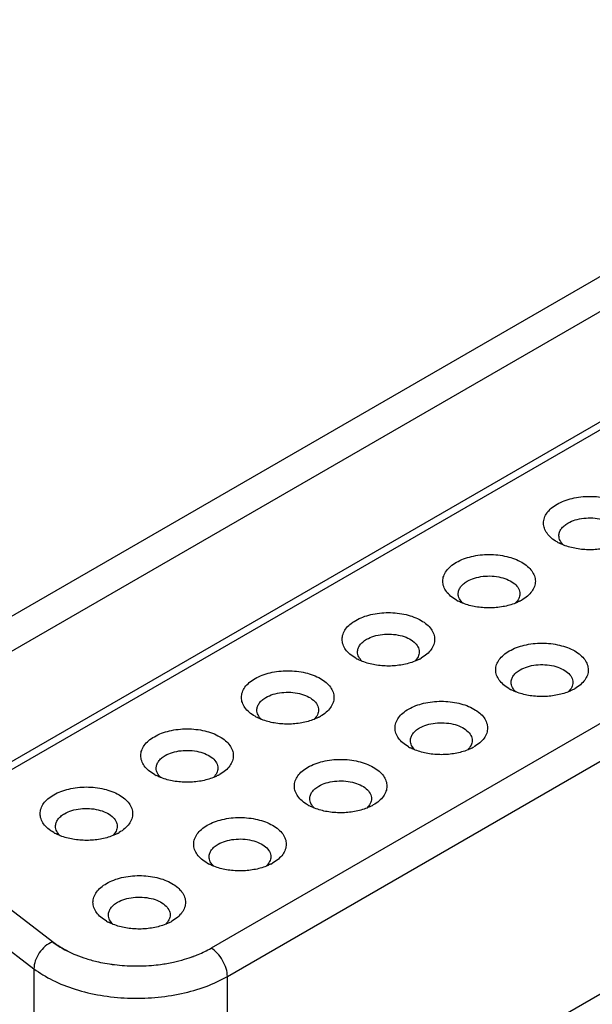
# Paper-space layout '61767N-2-A-2_1_1' of a CAD drawing. Header units: millimetres. Extents: x 0 to 594, y 1 to 420.
# Tile 63 of 222: x 270.59 to 273.93, y 110.11 to 115.86. Entities that reach past the tile are written whole.
import ezdxf

# ---------------------------------------------------------------- set-up
doc = ezdxf.new("R2010")
doc.units = ezdxf.units.MM
doc.header["$LTSCALE"] = 32.67
for name, color, linetype in [('61756N-0_DXF_CONTINUOUS_LINE', 7, 'CONTINUOUS'), ('618015231321DXF_CONTINUOUS_LINE', 7, 'CONTINUOUS'), ('61852N-1_DXF_CONTINUOUS_LINE', 7, 'CONTINUOUS')]:
    doc.layers.add(name, color=color, linetype=linetype)

psp = doc.layouts.new('61767N-2-A-2_1_1')

# ---------------------------------------------------------------- linework, layer by layer
at = {"layer": '61756N-0_DXF_CONTINUOUS_LINE', "color": 7, "linetype": 'Continuous'}
psp.add_line((276.0644, 111.3784), (271.9066, 108.9779), dxfattribs=at)
at = {"layer": '618015231321DXF_CONTINUOUS_LINE', "color": 6, "linetype": 'Continuous'}
psp.add_line((274.224, 113.656), (270.2391, 111.3554), dxfattribs=at)
at = {"layer": '618015231321DXF_CONTINUOUS_LINE', "color": 2, "linetype": 'Continuous'}
for p, q in [((274.2915, 113.6494), (270.3066, 111.3487)), ((275.8629, 112.842), (271.7051, 110.4415)), ((270.7791, 110.4789), (270.2503, 110.884))]:
    psp.add_line(p, q, dxfattribs=at)
at = {"layer": '618015231321DXF_CONTINUOUS_LINE', "color": 9, "linetype": 'Continuous'}
for p, q in [((271.8006, 110.2762), (275.9583, 112.6766)), ((270.1425, 110.7268), (270.6713, 110.3217)), ((270.6713, 110.3217), (270.6713, 108.9623)), ((271.8006, 108.9301), (271.8006, 110.2762))]:
    psp.add_line(p, q, dxfattribs=at)
at = {"layer": '618015231321DXF_CONTINUOUS_LINE', "color": 6, "linetype": 'Continuous'}
for centre, radius, start, end in [((273.8573, 113.0426), 0.2655, 240.01461, 242.58992), ((273.2697, 112.7033), 0.2655, 240.01461, 242.58992), ((273.3878, 112.7004), 0.2622, 297.52818, 299.98225), ((272.6821, 112.3641), 0.2655, 240.01461, 242.58992), ((272.8002, 112.3612), 0.2622, 297.52818, 299.98225), ((273.5783, 112.1859), 0.2655, 240.01461, 242.58992), ((273.6964, 112.183), 0.2622, 297.52818, 299.98225), ((272.0945, 112.0248), 0.2655, 240.01461, 242.58992), ((272.2126, 112.0219), 0.2622, 297.52818, 299.98225), ((272.9907, 111.8466), 0.2655, 240.01461, 242.58992), ((273.1088, 111.8437), 0.2622, 297.52818, 299.98225), ((271.5069, 111.6856), 0.2655, 240.01461, 242.58992), ((271.625, 111.6827), 0.2622, 297.52818, 299.98225), ((272.4031, 111.5074), 0.2655, 240.01461, 242.58992), ((272.5212, 111.5045), 0.2622, 297.52818, 299.98225), ((270.9193, 111.3463), 0.2655, 240.01461, 242.58992), ((271.0374, 111.3434), 0.2622, 297.52818, 299.98225), ((271.8155, 111.1681), 0.2655, 240.01461, 242.58992), ((271.9336, 111.1652), 0.2622, 297.52818, 299.98225), ((271.2279, 110.8289), 0.2655, 240.01461, 242.58992), ((271.346, 110.826), 0.2622, 297.52818, 299.98225)]:
    psp.add_arc(centre, radius, start, end, dxfattribs=at)
at = {"layer": '618015231321DXF_CONTINUOUS_LINE', "color": 2, "linetype": 'Continuous'}
for centre, radius, start, end in [((271.178, 111.047), 0.6959, 243.63108, 247.92813), ((271.1717, 111.0331), 0.6806, 243.58308, 247.9764), ((271.2131, 111.1355), 0.791, 247.97955, 252.6313), ((271.2077, 111.1203), 0.775, 247.93147, 252.67974), ((271.2424, 111.2318), 0.8918, 252.67966, 257.40411), ((271.238, 111.2154), 0.8748, 252.63402, 257.45006), ((271.2575, 111.2991), 0.9608, 257.40319, 260.45957), ((271.256, 111.2913), 0.9528, 257.39052, 260.47244), ((271.2685, 111.3716), 1.0341, 260.52139, 267.06265), ((271.2672, 111.3589), 1.0213, 260.48041, 267.10372), ((271.2787, 111.3224), 0.9844, 277.64888, 282.12165), ((271.281, 111.3095), 0.9713, 277.61884, 282.15197), ((271.2954, 111.2426), 0.9029, 282.15401, 286.39937), ((271.2987, 111.2293), 0.8892, 282.12149, 286.43223), ((271.319, 111.1606), 0.8176, 286.43328, 290.3137), ((271.3235, 111.1469), 0.8031, 286.39837, 290.34885), ((271.2699, 111.3936), 1.0561, 267.0483, 267.9487), ((271.2702, 111.3977), 1.0602, 267.93976, 274.76797), ((271.2728, 111.3655), 1.0279, 274.7741, 277.65586)]:
    psp.add_arc(centre, radius, start, end, dxfattribs=at)
at = {"layer": '618015231321DXF_CONTINUOUS_LINE', "color": 6, "linetype": 'Continuous'}
for points, knots in [([(273.7246, 113.033), (273.7517, 113.0487), (273.8147, 113.0715), (273.9155, 113.0825), (274.0163, 113.0715), (274.0923, 113.044), (274.1398, 113.0114), (274.1654, 112.9844), (274.1817, 112.9545), (274.1873, 112.9228), (274.1817, 112.8911), (274.1655, 112.8612), (274.1398, 112.8342), (274.1183, 112.8194), (274.1064, 112.8126)], [0, 0, 0, 0, 0.138268, 0.291399, 0.444541, 0.582785, 0.643238, 0.697321, 0.745962, 0.791391, 0.83682, 0.885453, 0.939581, 1, 1, 1, 1]), ([(273.7246, 112.8126), (273.7127, 112.8194), (273.6912, 112.8342), (273.6655, 112.8612), (273.6493, 112.8911), (273.6437, 112.9228), (273.6493, 112.9545), (273.6656, 112.9844), (273.6912, 113.0114), (273.7127, 113.0262), (273.7246, 113.033)], [0, 0, 0, 0, 0.144892, 0.274515, 0.391096, 0.499982, 0.608871, 0.725442, 0.855182, 1, 1, 1, 1]), ([(273.7882, 112.9228), (273.8015, 112.9305), (273.8317, 112.9429), (273.8809, 112.9528), (273.9329, 112.9542), (273.9835, 112.9471), (274.0286, 112.932), (274.0647, 112.9101), (274.0858, 112.8859), (274.0941, 112.8649), (274.0955, 112.8544), (274.0955, 112.8493)], [0, 0, 0, 0, 0.128728, 0.270398, 0.417612, 0.562024, 0.695751, 0.813065, 0.91247, 0.957121, 1, 1, 1, 1]), ([(273.7355, 112.8493), (273.7355, 112.8562), (273.738, 112.8705), (273.7489, 112.8904), (273.766, 112.9084), (273.7803, 112.9182), (273.7882, 112.9228)], [0, 0, 0, 0, 0.217742, 0.450886, 0.710459, 1, 1, 1, 1]), ([(273.7632, 112.7939), (273.755, 112.8015), (273.7411, 112.8181), (273.7355, 112.8394), (273.7355, 112.8493)], [0, 0, 0, 0, 0.531281, 1, 1, 1, 1]), ([(273.764, 112.7938), (273.7615, 112.7948), (273.7516, 112.7987), (273.742, 112.8032), (273.735, 112.8069)], [0, 0, 0, 0, 0.255534, 1, 1, 1, 1]), ([(274.0698, 112.7949), (274.0464, 112.7855), (273.9959, 112.7716), (273.9171, 112.7646), (273.8382, 112.7711), (273.7875, 112.7846), (273.764, 112.7938)], [0, 0, 0, 0, 0.242109, 0.49944, 0.757112, 1, 1, 1, 1]), ([(273.137, 112.6938), (273.1641, 112.7094), (273.2271, 112.7323), (273.3279, 112.7432), (273.4287, 112.7322), (273.5047, 112.7047), (273.5521, 112.6721), (273.5778, 112.6451), (273.5941, 112.6153), (273.5997, 112.5836), (273.5941, 112.5519), (273.5778, 112.522), (273.5522, 112.495), (273.5307, 112.4802), (273.5188, 112.4733)], [0, 0, 0, 0, 0.138268, 0.291399, 0.444541, 0.582785, 0.643238, 0.697321, 0.745962, 0.791391, 0.83682, 0.885453, 0.939581, 1, 1, 1, 1]), ([(273.137, 112.4733), (273.1251, 112.4802), (273.1036, 112.495), (273.0779, 112.522), (273.0617, 112.5518), (273.0561, 112.5835), (273.0617, 112.6152), (273.0779, 112.6451), (273.1036, 112.6721), (273.1251, 112.6869), (273.137, 112.6938)], [0, 0, 0, 0, 0.144892, 0.274515, 0.391096, 0.499982, 0.608871, 0.725442, 0.855182, 1, 1, 1, 1]), ([(273.2006, 112.5835), (273.2139, 112.5912), (273.2441, 112.6037), (273.2933, 112.6135), (273.3453, 112.615), (273.3959, 112.6079), (273.441, 112.5928), (273.4771, 112.5708), (273.4982, 112.5466), (273.5065, 112.5257), (273.5079, 112.5152), (273.5079, 112.5101)], [0, 0, 0, 0, 0.128728, 0.270398, 0.417612, 0.562024, 0.695751, 0.813065, 0.91247, 0.957121, 1, 1, 1, 1]), ([(273.1479, 112.5101), (273.1479, 112.5169), (273.1504, 112.5312), (273.1613, 112.5511), (273.1784, 112.5691), (273.1927, 112.579), (273.2006, 112.5835)], [0, 0, 0, 0, 0.217742, 0.450886, 0.710459, 1, 1, 1, 1]), ([(273.1756, 112.4546), (273.1674, 112.4622), (273.1535, 112.4789), (273.1479, 112.5002), (273.1479, 112.5101)], [0, 0, 0, 0, 0.531281, 1, 1, 1, 1]), ([(273.5079, 112.5101), (273.5079, 112.5005), (273.5027, 112.4801), (273.4898, 112.4638), (273.482, 112.4564)], [0, 0, 0, 0, 0.470262, 1, 1, 1, 1]), ([(273.1764, 112.4545), (273.1739, 112.4555), (273.164, 112.4595), (273.1544, 112.464), (273.1474, 112.4676)], [0, 0, 0, 0, 0.255534, 1, 1, 1, 1]), ([(273.4822, 112.4556), (273.4588, 112.4462), (273.4083, 112.4324), (273.3295, 112.4254), (273.2506, 112.4318), (273.1999, 112.4453), (273.1764, 112.4545)], [0, 0, 0, 0, 0.242109, 0.49944, 0.757112, 1, 1, 1, 1]), ([(273.509, 112.4679), (273.5068, 112.4668), (273.4981, 112.4624), (273.4891, 112.4584), (273.4822, 112.4556)], [0, 0, 0, 0, 0.244547, 1, 1, 1, 1]), ([(272.5494, 112.3545), (272.5765, 112.3702), (272.6395, 112.393), (272.7403, 112.4039), (272.8411, 112.393), (272.9171, 112.3655), (272.9645, 112.3329), (272.9902, 112.3059), (273.0065, 112.276), (273.0121, 112.2443), (273.0065, 112.2126), (272.9902, 112.1827), (272.9646, 112.1557), (272.9431, 112.1409), (272.9312, 112.1341)], [0, 0, 0, 0, 0.138268, 0.291399, 0.444541, 0.582785, 0.643238, 0.697321, 0.745962, 0.791391, 0.83682, 0.885453, 0.939581, 1, 1, 1, 1]), ([(272.5494, 112.1341), (272.5375, 112.1409), (272.516, 112.1557), (272.4903, 112.1827), (272.4741, 112.2126), (272.4685, 112.2443), (272.4741, 112.276), (272.4903, 112.3059), (272.516, 112.3329), (272.5375, 112.3477), (272.5494, 112.3545)], [0, 0, 0, 0, 0.144892, 0.274515, 0.391096, 0.499982, 0.608871, 0.725442, 0.855182, 1, 1, 1, 1]), ([(272.613, 112.2443), (272.6263, 112.252), (272.6565, 112.2644), (272.7057, 112.2743), (272.7577, 112.2757), (272.8083, 112.2686), (272.8534, 112.2535), (272.8895, 112.2316), (272.9106, 112.2074), (272.9189, 112.1864), (272.9203, 112.1759), (272.9203, 112.1708)], [0, 0, 0, 0, 0.128728, 0.270398, 0.417612, 0.562024, 0.695751, 0.813065, 0.91247, 0.957121, 1, 1, 1, 1]), ([(272.5603, 112.1708), (272.5603, 112.1777), (272.5628, 112.192), (272.5737, 112.2119), (272.5908, 112.2299), (272.6051, 112.2397), (272.613, 112.2443)], [0, 0, 0, 0, 0.217742, 0.450886, 0.710459, 1, 1, 1, 1]), ([(273.4456, 112.1763), (273.4727, 112.192), (273.5358, 112.2148), (273.6365, 112.2258), (273.7373, 112.2148), (273.8134, 112.1873), (273.8608, 112.1547), (273.8865, 112.1277), (273.9027, 112.0978), (273.9084, 112.0661), (273.9028, 112.0344), (273.8865, 112.0045), (273.8608, 111.9775), (273.8393, 111.9627), (273.8275, 111.9559)], [0, 0, 0, 0, 0.138268, 0.291399, 0.444541, 0.582785, 0.643238, 0.697321, 0.745962, 0.791391, 0.83682, 0.885453, 0.939581, 1, 1, 1, 1]), ([(272.588, 112.1154), (272.5798, 112.123), (272.5659, 112.1396), (272.5603, 112.1609), (272.5603, 112.1708)], [0, 0, 0, 0, 0.531281, 1, 1, 1, 1]), ([(272.9203, 112.1708), (272.9203, 112.1613), (272.9151, 112.1408), (272.9022, 112.1246), (272.8944, 112.1171)], [0, 0, 0, 0, 0.470262, 1, 1, 1, 1]), ([(273.4456, 111.9559), (273.4338, 111.9627), (273.4123, 111.9775), (273.3866, 112.0045), (273.3704, 112.0344), (273.3647, 112.0661), (273.3703, 112.0978), (273.3866, 112.1277), (273.4123, 112.1547), (273.4338, 112.1695), (273.4456, 112.1763)], [0, 0, 0, 0, 0.144892, 0.274515, 0.391096, 0.499982, 0.608871, 0.725442, 0.855182, 1, 1, 1, 1]), ([(272.5888, 112.1153), (272.5863, 112.1163), (272.5764, 112.1202), (272.5668, 112.1247), (272.5598, 112.1283)], [0, 0, 0, 0, 0.255534, 1, 1, 1, 1]), ([(272.8946, 112.1164), (272.8712, 112.107), (272.8207, 112.0931), (272.7419, 112.0861), (272.663, 112.0926), (272.6123, 112.1061), (272.5888, 112.1153)], [0, 0, 0, 0, 0.242109, 0.49944, 0.757112, 1, 1, 1, 1]), ([(272.9214, 112.1287), (272.9192, 112.1276), (272.9105, 112.1231), (272.9015, 112.1191), (272.8946, 112.1164)], [0, 0, 0, 0, 0.244547, 1, 1, 1, 1]), ([(273.5093, 112.0661), (273.5226, 112.0738), (273.5528, 112.0862), (273.6019, 112.0961), (273.6539, 112.0975), (273.7045, 112.0904), (273.7496, 112.0753), (273.7858, 112.0534), (273.8069, 112.0292), (273.8152, 112.0082), (273.8165, 111.9977), (273.8165, 111.9926)], [0, 0, 0, 0, 0.128728, 0.270398, 0.417612, 0.562024, 0.695751, 0.813065, 0.91247, 0.957121, 1, 1, 1, 1]), ([(271.9618, 111.7948), (271.9499, 111.8017), (271.9284, 111.8165), (271.9027, 111.8435), (271.8865, 111.8733), (271.8809, 111.905), (271.8865, 111.9367), (271.9027, 111.9666), (271.9284, 111.9936), (271.9499, 112.0084), (271.9618, 112.0153)], [0, 0, 0, 0, 0.144892, 0.274515, 0.391096, 0.499982, 0.608871, 0.725442, 0.855182, 1, 1, 1, 1]), ([(271.9618, 112.0153), (271.9889, 112.0309), (272.0519, 112.0538), (272.1527, 112.0647), (272.2535, 112.0537), (272.3295, 112.0262), (272.3769, 111.9936), (272.4026, 111.9666), (272.4189, 111.9368), (272.4245, 111.9051), (272.4189, 111.8734), (272.4026, 111.8435), (272.3769, 111.8165), (272.3555, 111.8017), (272.3436, 111.7948)], [0, 0, 0, 0, 0.138268, 0.291399, 0.444541, 0.582785, 0.643238, 0.697321, 0.745962, 0.791391, 0.83682, 0.885453, 0.939581, 1, 1, 1, 1]), ([(273.4566, 111.9926), (273.4566, 111.9995), (273.4591, 112.0138), (273.4699, 112.0337), (273.4871, 112.0517), (273.5014, 112.0615), (273.5093, 112.0661)], [0, 0, 0, 0, 0.217742, 0.450886, 0.710459, 1, 1, 1, 1]), ([(273.4843, 111.9372), (273.476, 111.9448), (273.4622, 111.9614), (273.4566, 111.9827), (273.4566, 111.9926)], [0, 0, 0, 0, 0.531281, 1, 1, 1, 1]), ([(273.8165, 111.9926), (273.8165, 111.9831), (273.8114, 111.9626), (273.7985, 111.9464), (273.7907, 111.939)], [0, 0, 0, 0, 0.470262, 1, 1, 1, 1]), ([(271.9727, 111.8316), (271.9727, 111.8384), (271.9752, 111.8527), (271.9861, 111.8726), (272.0032, 111.8906), (272.0175, 111.9005), (272.0254, 111.905)], [0, 0, 0, 0, 0.217742, 0.450886, 0.710459, 1, 1, 1, 1]), ([(272.0254, 111.905), (272.0387, 111.9127), (272.0689, 111.9252), (272.1181, 111.935), (272.1701, 111.9365), (272.2207, 111.9294), (272.2658, 111.9143), (272.3019, 111.8923), (272.323, 111.8681), (272.3313, 111.8472), (272.3327, 111.8367), (272.3327, 111.8316)], [0, 0, 0, 0, 0.128728, 0.270398, 0.417612, 0.562024, 0.695751, 0.813065, 0.91247, 0.957121, 1, 1, 1, 1]), ([(273.485, 111.9371), (273.4825, 111.9381), (273.4727, 111.942), (273.4631, 111.9465), (273.4561, 111.9502)], [0, 0, 0, 0, 0.255534, 1, 1, 1, 1]), ([(273.7908, 111.9382), (273.7675, 111.9288), (273.717, 111.9149), (273.6382, 111.908), (273.5593, 111.9144), (273.5086, 111.9279), (273.485, 111.9371)], [0, 0, 0, 0, 0.242109, 0.49944, 0.757112, 1, 1, 1, 1]), ([(273.8176, 111.9505), (273.8155, 111.9494), (273.8067, 111.9449), (273.7977, 111.941), (273.7908, 111.9382)], [0, 0, 0, 0, 0.244547, 1, 1, 1, 1]), ([(272.858, 111.8371), (272.8851, 111.8527), (272.9482, 111.8756), (273.0489, 111.8865), (273.1497, 111.8755), (273.2258, 111.848), (273.2732, 111.8154), (273.2989, 111.7884), (273.3151, 111.7586), (273.3208, 111.7269), (273.3152, 111.6952), (273.2989, 111.6653), (273.2732, 111.6383), (273.2517, 111.6235), (273.2399, 111.6166)], [0, 0, 0, 0, 0.138268, 0.291399, 0.444541, 0.582785, 0.643238, 0.697321, 0.745962, 0.791391, 0.83682, 0.885453, 0.939581, 1, 1, 1, 1]), ([(272.0012, 111.776), (271.9987, 111.777), (271.9888, 111.781), (271.9792, 111.7855), (271.9722, 111.7891)], [0, 0, 0, 0, 0.255534, 1, 1, 1, 1]), ([(272.0004, 111.7761), (271.9921, 111.7837), (271.9783, 111.8004), (271.9727, 111.8217), (271.9727, 111.8316)], [0, 0, 0, 0, 0.531281, 1, 1, 1, 1]), ([(272.3327, 111.8316), (272.3327, 111.822), (272.3275, 111.8016), (272.3146, 111.7853), (272.3068, 111.7779)], [0, 0, 0, 0, 0.470262, 1, 1, 1, 1]), ([(272.3338, 111.7894), (272.3316, 111.7883), (272.3229, 111.7839), (272.3139, 111.7799), (272.307, 111.7771)], [0, 0, 0, 0, 0.244547, 1, 1, 1, 1]), ([(272.858, 111.6166), (272.8462, 111.6235), (272.8247, 111.6383), (272.799, 111.6653), (272.7827, 111.6951), (272.7771, 111.7268), (272.7827, 111.7585), (272.799, 111.7884), (272.8247, 111.8154), (272.8462, 111.8302), (272.858, 111.8371)], [0, 0, 0, 0, 0.144892, 0.274515, 0.391096, 0.499982, 0.608871, 0.725442, 0.855182, 1, 1, 1, 1]), ([(272.307, 111.7771), (272.2836, 111.7677), (272.2331, 111.7539), (272.1543, 111.7469), (272.0754, 111.7533), (272.0247, 111.7668), (272.0012, 111.776)], [0, 0, 0, 0, 0.242109, 0.49944, 0.757112, 1, 1, 1, 1]), ([(272.9217, 111.7268), (272.935, 111.7345), (272.9652, 111.747), (273.0143, 111.7568), (273.0663, 111.7583), (273.1169, 111.7512), (273.162, 111.7361), (273.1982, 111.7141), (273.2193, 111.6899), (273.2276, 111.669), (273.2289, 111.6585), (273.2289, 111.6534)], [0, 0, 0, 0, 0.128728, 0.270398, 0.417612, 0.562024, 0.695751, 0.813065, 0.91247, 0.957121, 1, 1, 1, 1]), ([(271.3742, 111.4556), (271.3623, 111.4624), (271.3408, 111.4772), (271.3151, 111.5042), (271.2989, 111.5341), (271.2933, 111.5658), (271.2989, 111.5975), (271.3151, 111.6274), (271.3408, 111.6544), (271.3623, 111.6692), (271.3742, 111.676)], [0, 0, 0, 0, 0.144892, 0.274515, 0.391096, 0.499982, 0.608871, 0.725442, 0.855182, 1, 1, 1, 1]), ([(271.3742, 111.676), (271.4013, 111.6917), (271.4643, 111.7145), (271.5651, 111.7254), (271.6659, 111.7145), (271.7419, 111.687), (271.7893, 111.6544), (271.815, 111.6274), (271.8313, 111.5975), (271.8369, 111.5658), (271.8313, 111.5341), (271.815, 111.5042), (271.7893, 111.4772), (271.7679, 111.4624), (271.756, 111.4556)], [0, 0, 0, 0, 0.138268, 0.291399, 0.444541, 0.582785, 0.643238, 0.697321, 0.745962, 0.791391, 0.83682, 0.885453, 0.939581, 1, 1, 1, 1]), ([(272.869, 111.6534), (272.869, 111.6602), (272.8715, 111.6745), (272.8823, 111.6944), (272.8995, 111.7124), (272.9138, 111.7223), (272.9217, 111.7268)], [0, 0, 0, 0, 0.217742, 0.450886, 0.710459, 1, 1, 1, 1]), ([(272.8967, 111.5979), (272.8884, 111.6055), (272.8746, 111.6222), (272.869, 111.6435), (272.869, 111.6534)], [0, 0, 0, 0, 0.531281, 1, 1, 1, 1]), ([(273.2289, 111.6534), (273.2289, 111.6438), (273.2238, 111.6234), (273.2108, 111.6071), (273.2031, 111.5997)], [0, 0, 0, 0, 0.470262, 1, 1, 1, 1]), ([(271.3851, 111.4923), (271.3851, 111.4992), (271.3876, 111.5135), (271.3985, 111.5334), (271.4156, 111.5514), (271.4299, 111.5612), (271.4378, 111.5658)], [0, 0, 0, 0, 0.217742, 0.450886, 0.710459, 1, 1, 1, 1]), ([(271.4378, 111.5658), (271.4511, 111.5735), (271.4813, 111.5859), (271.5305, 111.5958), (271.5825, 111.5972), (271.6331, 111.5901), (271.6782, 111.575), (271.7143, 111.5531), (271.7354, 111.5289), (271.7437, 111.5079), (271.7451, 111.4974), (271.7451, 111.4923)], [0, 0, 0, 0, 0.128728, 0.270398, 0.417612, 0.562024, 0.695751, 0.813065, 0.91247, 0.957121, 1, 1, 1, 1]), ([(272.8974, 111.5978), (272.8949, 111.5988), (272.8851, 111.6028), (272.8755, 111.6073), (272.8685, 111.6109)], [0, 0, 0, 0, 0.255534, 1, 1, 1, 1]), ([(273.2032, 111.5989), (273.1799, 111.5895), (273.1294, 111.5757), (273.0506, 111.5687), (272.9717, 111.5751), (272.921, 111.5886), (272.8974, 111.5978)], [0, 0, 0, 0, 0.242109, 0.49944, 0.757112, 1, 1, 1, 1]), ([(273.23, 111.6112), (273.2279, 111.6101), (273.2191, 111.6057), (273.2101, 111.6017), (273.2032, 111.5989)], [0, 0, 0, 0, 0.244547, 1, 1, 1, 1]), ([(272.2704, 111.2774), (272.2586, 111.2842), (272.2371, 111.299), (272.2114, 111.326), (272.1951, 111.3559), (272.1895, 111.3876), (272.1951, 111.4193), (272.2114, 111.4492), (272.2371, 111.4762), (272.2586, 111.491), (272.2704, 111.4978)], [0, 0, 0, 0, 0.144892, 0.274515, 0.391096, 0.499982, 0.608871, 0.725442, 0.855182, 1, 1, 1, 1]), ([(272.2704, 111.4978), (272.2975, 111.5135), (272.3606, 111.5363), (272.4613, 111.5473), (272.5621, 111.5363), (272.6382, 111.5088), (272.6856, 111.4762), (272.7113, 111.4492), (272.7275, 111.4193), (272.7332, 111.3876), (272.7276, 111.3559), (272.7113, 111.326), (272.6856, 111.299), (272.6641, 111.2842), (272.6523, 111.2774)], [0, 0, 0, 0, 0.138268, 0.291399, 0.444541, 0.582785, 0.643238, 0.697321, 0.745962, 0.791391, 0.83682, 0.885453, 0.939581, 1, 1, 1, 1]), ([(271.4136, 111.4368), (271.411, 111.4378), (271.4012, 111.4417), (271.3916, 111.4462), (271.3846, 111.4498)], [0, 0, 0, 0, 0.255534, 1, 1, 1, 1]), ([(271.4128, 111.4369), (271.4045, 111.4445), (271.3907, 111.4611), (271.3851, 111.4824), (271.3851, 111.4923)], [0, 0, 0, 0, 0.531281, 1, 1, 1, 1]), ([(271.7451, 111.4923), (271.7451, 111.4828), (271.7399, 111.4623), (271.727, 111.4461), (271.7192, 111.4386)], [0, 0, 0, 0, 0.470262, 1, 1, 1, 1]), ([(271.7462, 111.4502), (271.744, 111.4491), (271.7353, 111.4446), (271.7263, 111.4406), (271.7194, 111.4379)], [0, 0, 0, 0, 0.244547, 1, 1, 1, 1]), ([(271.7194, 111.4379), (271.696, 111.4285), (271.6455, 111.4146), (271.5667, 111.4076), (271.4878, 111.4141), (271.4371, 111.4276), (271.4136, 111.4368)], [0, 0, 0, 0, 0.242109, 0.49944, 0.757112, 1, 1, 1, 1]), ([(272.2814, 111.3141), (272.2814, 111.321), (272.2839, 111.3353), (272.2947, 111.3552), (272.3118, 111.3732), (272.3262, 111.383), (272.3341, 111.3876)], [0, 0, 0, 0, 0.217742, 0.450886, 0.710459, 1, 1, 1, 1]), ([(272.3341, 111.3876), (272.3474, 111.3953), (272.3776, 111.4077), (272.4267, 111.4176), (272.4787, 111.419), (272.5293, 111.4119), (272.5744, 111.3968), (272.6106, 111.3749), (272.6316, 111.3507), (272.64, 111.3297), (272.6413, 111.3192), (272.6413, 111.3141)], [0, 0, 0, 0, 0.128728, 0.270398, 0.417612, 0.562024, 0.695751, 0.813065, 0.91247, 0.957121, 1, 1, 1, 1]), ([(270.7866, 111.1163), (270.7747, 111.1232), (270.7532, 111.138), (270.7275, 111.165), (270.7113, 111.1948), (270.7057, 111.2265), (270.7113, 111.2582), (270.7275, 111.2881), (270.7532, 111.3151), (270.7747, 111.3299), (270.7866, 111.3368)], [0, 0, 0, 0, 0.144892, 0.274515, 0.391096, 0.499982, 0.608871, 0.725442, 0.855182, 1, 1, 1, 1]), ([(270.7866, 111.3368), (270.8137, 111.3524), (270.8767, 111.3753), (270.9775, 111.3862), (271.0783, 111.3752), (271.1543, 111.3477), (271.2017, 111.3151), (271.2274, 111.2881), (271.2437, 111.2583), (271.2493, 111.2266), (271.2437, 111.1949), (271.2274, 111.165), (271.2017, 111.138), (271.1803, 111.1232), (271.1684, 111.1163)], [0, 0, 0, 0, 0.138268, 0.291399, 0.444541, 0.582785, 0.643238, 0.697321, 0.745962, 0.791391, 0.83682, 0.885453, 0.939581, 1, 1, 1, 1]), ([(272.3098, 111.2586), (272.3073, 111.2596), (272.2975, 111.2635), (272.2879, 111.268), (272.2809, 111.2717)], [0, 0, 0, 0, 0.255534, 1, 1, 1, 1]), ([(272.3091, 111.2587), (272.3008, 111.2663), (272.287, 111.2829), (272.2814, 111.3042), (272.2814, 111.3141)], [0, 0, 0, 0, 0.531281, 1, 1, 1, 1]), ([(272.6413, 111.3141), (272.6413, 111.3046), (272.6362, 111.2841), (272.6232, 111.2679), (272.6155, 111.2604)], [0, 0, 0, 0, 0.470262, 1, 1, 1, 1]), ([(272.6424, 111.272), (272.6403, 111.2709), (272.6315, 111.2664), (272.6225, 111.2625), (272.6156, 111.2597)], [0, 0, 0, 0, 0.244547, 1, 1, 1, 1]), ([(270.7975, 111.1531), (270.7975, 111.1599), (270.8, 111.1742), (270.8109, 111.1941), (270.828, 111.2121), (270.8423, 111.222), (270.8502, 111.2265)], [0, 0, 0, 0, 0.217742, 0.450886, 0.710459, 1, 1, 1, 1]), ([(270.8502, 111.2265), (270.8635, 111.2342), (270.8937, 111.2467), (270.9429, 111.2565), (270.9949, 111.258), (271.0455, 111.2509), (271.0906, 111.2358), (271.1267, 111.2138), (271.1478, 111.1896), (271.1561, 111.1687), (271.1575, 111.1582), (271.1575, 111.1531)], [0, 0, 0, 0, 0.128728, 0.270398, 0.417612, 0.562024, 0.695751, 0.813065, 0.91247, 0.957121, 1, 1, 1, 1]), ([(272.6156, 111.2597), (272.5923, 111.2503), (272.5418, 111.2364), (272.463, 111.2295), (272.384, 111.2359), (272.3334, 111.2494), (272.3098, 111.2586)], [0, 0, 0, 0, 0.242109, 0.49944, 0.757112, 1, 1, 1, 1]), ([(270.8252, 111.0976), (270.8169, 111.1052), (270.8031, 111.1219), (270.7975, 111.1432), (270.7975, 111.1531)], [0, 0, 0, 0, 0.531281, 1, 1, 1, 1]), ([(271.1575, 111.1531), (271.1575, 111.1435), (271.1523, 111.1231), (271.1394, 111.1068), (271.1316, 111.0994)], [0, 0, 0, 0, 0.470262, 1, 1, 1, 1]), ([(271.6828, 110.9381), (271.671, 110.945), (271.6495, 110.9598), (271.6238, 110.9868), (271.6075, 111.0166), (271.6019, 111.0483), (271.6075, 111.08), (271.6238, 111.1099), (271.6495, 111.1369), (271.671, 111.1517), (271.6828, 111.1586)], [0, 0, 0, 0, 0.144892, 0.274515, 0.391096, 0.499982, 0.608871, 0.725442, 0.855182, 1, 1, 1, 1]), ([(271.6828, 111.1586), (271.7099, 111.1742), (271.773, 111.1971), (271.8737, 111.208), (271.9745, 111.197), (272.0506, 111.1695), (272.098, 111.1369), (272.1237, 111.1099), (272.1399, 111.0801), (272.1456, 111.0484), (272.1399, 111.0167), (272.1237, 110.9868), (272.098, 110.9598), (272.0765, 110.945), (272.0647, 110.9381)], [0, 0, 0, 0, 0.138268, 0.291399, 0.444541, 0.582785, 0.643238, 0.697321, 0.745962, 0.791391, 0.83682, 0.885453, 0.939581, 1, 1, 1, 1]), ([(270.826, 111.0975), (270.8234, 111.0985), (270.8136, 111.1025), (270.804, 111.107), (270.797, 111.1106)], [0, 0, 0, 0, 0.255534, 1, 1, 1, 1]), ([(271.1318, 111.0986), (271.1084, 111.0892), (271.0579, 111.0753), (270.9791, 111.0684), (270.9002, 111.0748), (270.8495, 111.0883), (270.826, 111.0975)], [0, 0, 0, 0, 0.242109, 0.49944, 0.757112, 1, 1, 1, 1]), ([(271.1586, 111.1109), (271.1564, 111.1098), (271.1477, 111.1054), (271.1387, 111.1014), (271.1318, 111.0986)], [0, 0, 0, 0, 0.244547, 1, 1, 1, 1]), ([(271.6937, 110.9749), (271.6937, 110.9817), (271.6963, 110.996), (271.7071, 111.0159), (271.7242, 111.0339), (271.7386, 111.0438), (271.7465, 111.0483)], [0, 0, 0, 0, 0.217742, 0.450886, 0.710459, 1, 1, 1, 1]), ([(271.7465, 111.0483), (271.7598, 111.056), (271.79, 111.0685), (271.8391, 111.0783), (271.8911, 111.0798), (271.9417, 111.0727), (271.9868, 111.0576), (272.023, 111.0356), (272.044, 111.0114), (272.0524, 110.9905), (272.0537, 110.98), (272.0537, 110.9749)], [0, 0, 0, 0, 0.128728, 0.270398, 0.417612, 0.562024, 0.695751, 0.813065, 0.91247, 0.957121, 1, 1, 1, 1]), ([(271.7222, 110.9193), (271.7197, 110.9203), (271.7099, 110.9243), (271.7003, 110.9288), (271.6933, 110.9324)], [0, 0, 0, 0, 0.255534, 1, 1, 1, 1]), ([(271.7215, 110.9194), (271.7132, 110.927), (271.6994, 110.9437), (271.6937, 110.965), (271.6937, 110.9749)], [0, 0, 0, 0, 0.531281, 1, 1, 1, 1]), ([(272.0537, 110.9749), (272.0537, 110.9653), (272.0486, 110.9449), (272.0356, 110.9286), (272.0279, 110.9212)], [0, 0, 0, 0, 0.470262, 1, 1, 1, 1]), ([(272.0548, 110.9327), (272.0527, 110.9316), (272.0439, 110.9272), (272.0349, 110.9232), (272.028, 110.9204)], [0, 0, 0, 0, 0.244547, 1, 1, 1, 1]), ([(272.028, 110.9204), (272.0047, 110.911), (271.9542, 110.8972), (271.8754, 110.8902), (271.7964, 110.8966), (271.7457, 110.9101), (271.7222, 110.9193)], [0, 0, 0, 0, 0.242109, 0.49944, 0.757112, 1, 1, 1, 1]), ([(271.0952, 110.5989), (271.0834, 110.6057), (271.0619, 110.6205), (271.0362, 110.6475), (271.0199, 110.6774), (271.0143, 110.7091), (271.0199, 110.7408), (271.0362, 110.7707), (271.0619, 110.7977), (271.0834, 110.8125), (271.0952, 110.8193)], [0, 0, 0, 0, 0.144892, 0.274515, 0.391096, 0.499982, 0.608871, 0.725442, 0.855182, 1, 1, 1, 1]), ([(271.0952, 110.8193), (271.1223, 110.835), (271.1854, 110.8578), (271.2861, 110.8687), (271.3869, 110.8578), (271.463, 110.8303), (271.5104, 110.7977), (271.5361, 110.7707), (271.5523, 110.7408), (271.558, 110.7091), (271.5523, 110.6774), (271.5361, 110.6475), (271.5104, 110.6205), (271.4889, 110.6057), (271.4771, 110.5989)], [0, 0, 0, 0, 0.138268, 0.291399, 0.444541, 0.582785, 0.643238, 0.697321, 0.745962, 0.791391, 0.83682, 0.885453, 0.939581, 1, 1, 1, 1]), ([(271.1061, 110.6356), (271.1061, 110.6425), (271.1087, 110.6568), (271.1195, 110.6767), (271.1366, 110.6947), (271.151, 110.7045), (271.1589, 110.7091)], [0, 0, 0, 0, 0.217742, 0.450886, 0.710459, 1, 1, 1, 1]), ([(271.1589, 110.7091), (271.1722, 110.7168), (271.2024, 110.7292), (271.2515, 110.7391), (271.3035, 110.7405), (271.3541, 110.7334), (271.3992, 110.7183), (271.4354, 110.6964), (271.4564, 110.6722), (271.4648, 110.6512), (271.4661, 110.6407), (271.4661, 110.6356)], [0, 0, 0, 0, 0.128728, 0.270398, 0.417612, 0.562024, 0.695751, 0.813065, 0.91247, 0.957121, 1, 1, 1, 1]), ([(271.1346, 110.5801), (271.1321, 110.5811), (271.1223, 110.585), (271.1127, 110.5895), (271.1057, 110.5931)], [0, 0, 0, 0, 0.255534, 1, 1, 1, 1]), ([(271.1339, 110.5802), (271.1256, 110.5878), (271.1118, 110.6044), (271.1061, 110.6257), (271.1061, 110.6356)], [0, 0, 0, 0, 0.531281, 1, 1, 1, 1]), ([(271.4404, 110.5812), (271.4171, 110.5718), (271.3666, 110.5579), (271.2878, 110.5509), (271.2088, 110.5574), (271.1581, 110.5709), (271.1346, 110.5801)], [0, 0, 0, 0, 0.242109, 0.49944, 0.757112, 1, 1, 1, 1]), ([(271.4661, 110.6356), (271.4661, 110.6261), (271.461, 110.6056), (271.448, 110.5894), (271.4403, 110.5819)], [0, 0, 0, 0, 0.470262, 1, 1, 1, 1]), ([(271.4672, 110.5935), (271.4651, 110.5924), (271.4563, 110.5879), (271.4473, 110.5839), (271.4404, 110.5812)], [0, 0, 0, 0, 0.244547, 1, 1, 1, 1])]:
    psp.add_open_spline(points, degree=3, knots=knots, dxfattribs=at)
at = {"layer": '618015231321DXF_CONTINUOUS_LINE', "color": 9, "linetype": 'Continuous'}
for points, knots in [([(270.7791, 110.4789), (270.7641, 110.4724), (270.7354, 110.4534), (270.7012, 110.4149), (270.6779, 110.37), (270.6713, 110.3372), (270.6713, 110.3217)], [0, 0, 0, 0, 0.245473, 0.508536, 0.766901, 1, 1, 1, 1]), ([(271.8006, 110.2762), (271.8006, 110.2918), (271.7947, 110.3248), (271.7742, 110.3712), (271.7443, 110.4121), (271.7187, 110.4337), (271.7051, 110.4415)], [0, 0, 0, 0, 0.237248, 0.500001, 0.762753, 1, 1, 1, 1]), ([(270.6713, 110.3217), (270.7053, 110.2957), (270.783, 110.2489), (270.9146, 110.1974), (271.0619, 110.163), (271.2183, 110.1471), (271.377, 110.1505), (271.5311, 110.1729), (271.6735, 110.2134), (271.7609, 110.2532), (271.8006, 110.2762)], [0, 0, 0, 0, 0.10856, 0.228318, 0.356809, 0.490596, 0.625722, 0.758102, 0.883913, 1, 1, 1, 1])]:
    psp.add_open_spline(points, degree=3, knots=knots, dxfattribs=at)
at = {"layer": '618015231321DXF_CONTINUOUS_LINE', "color": 2, "linetype": 'Continuous'}
for points, knots in [([(270.7791, 110.4789), (270.7858, 110.4738), (270.8143, 110.4531), (270.8449, 110.4354), (270.8689, 110.4235)], [0, 0, 0, 0, 0.239478, 1, 1, 1, 1]), ([(270.8689, 110.4235), (270.8607, 110.4276), (270.8295, 110.444), (270.7997, 110.463), (270.7791, 110.4789)], [0, 0, 0, 0, 0.260541, 1, 1, 1, 1]), ([(271.6028, 110.3939), (271.6119, 110.3973), (271.647, 110.4111), (271.6809, 110.4276), (271.7051, 110.4415)], [0, 0, 0, 0, 0.258966, 1, 1, 1, 1])]:
    psp.add_open_spline(points, degree=3, knots=knots, dxfattribs=at)
at = {"layer": '61852N-1_DXF_CONTINUOUS_LINE', "color": 7, "linetype": 'Continuous'}
psp.add_line((282.7813, 119.445), (266.2439, 109.8971), dxfattribs=at)
at = {"layer": '61852N-1_DXF_CONTINUOUS_LINE', "color": 9, "linetype": 'Continuous'}
psp.add_line((283.0813, 119.4153), (266.4821, 109.8318), dxfattribs=at)

doc.saveas('drawing.dxf')
